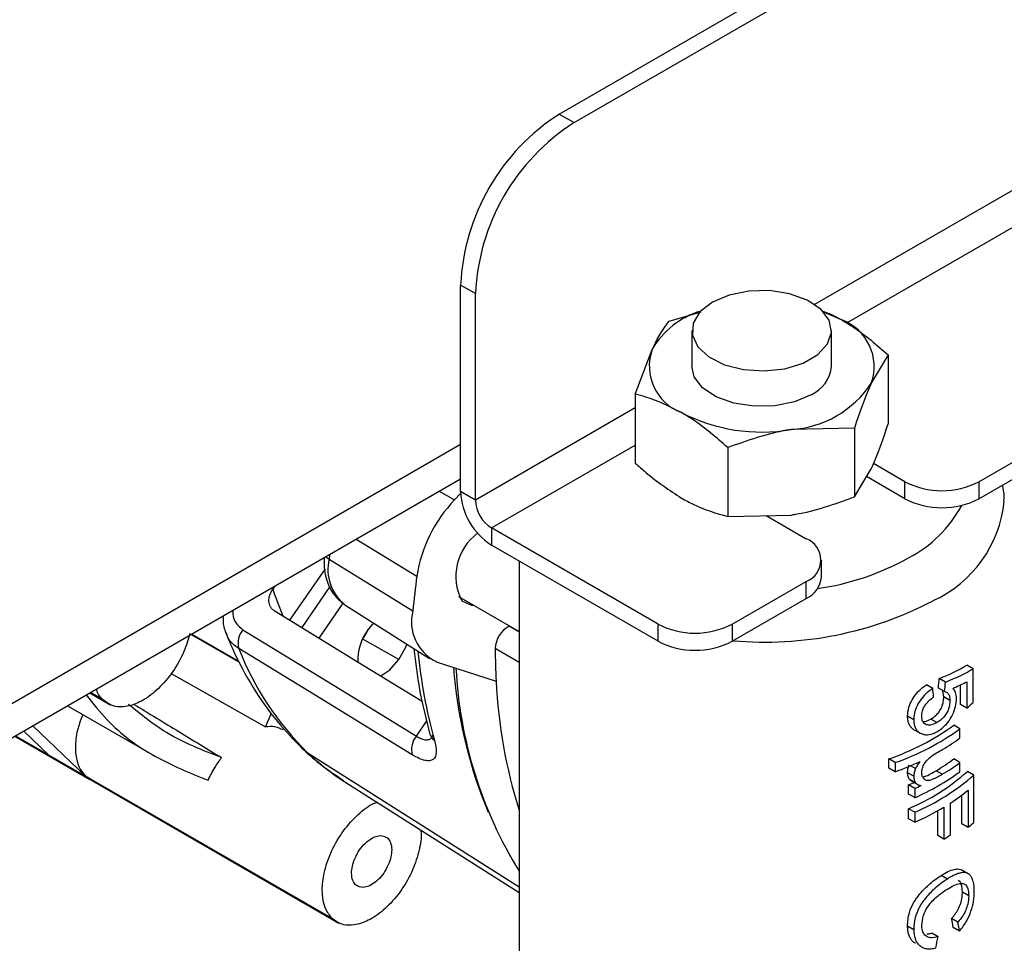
# Model space of a CAD drawing. Header units: millimetres. Extents: x 0 to 420, y 0 to 297.
# Tile 47 of 75: x 183.51 to 189.15, y 111.51 to 116.81. Entities that reach past the tile are written whole.
import ezdxf

# ---------------------------------------------------------------- set-up
doc = ezdxf.new("R2010")
doc.units = ezdxf.units.MM

msp = doc.modelspace()

# ---------------------------------------------------------------- linework, layer by layer
at = {"color": 7, "linetype": 'Continuous', "lineweight": 25}
for p, q in [((186.6047, 116.2655), (194.6526, 120.9114)), ((186.6896, 116.2165), (194.7374, 120.8624)), ((186.6047, 116.2655), (186.6896, 116.2165)), ((186.1239, 115.2367), (186.039, 115.2857)), ((186.039, 114.1017), (186.039, 115.2857)), ((186.1239, 114.0527), (186.1239, 115.2367)), ((187.2337, 115.0792), (187.4172, 115.1316)), ((188.1185, 115.1315), (188.224, 115.0856)), ((187.3644, 115.0244), (187.3644, 114.8202)), ((188.1644, 114.8202), (188.1644, 115.0244)), ((189.0089, 114.1588), (190.4732, 115.0042)), ((187.0394, 114.6607), (187.1365, 114.9173)), ((188.4894, 114.885), (188.3922, 114.7231)), ((188.4894, 114.885), (188.4894, 114.4898)), ((189.0089, 114.0609), (190.4732, 114.9062)), ((187.0394, 114.6607), (187.0394, 114.2656)), ((188.2951, 114.4664), (187.9326, 114.4578)), ((188.2951, 114.4664), (188.2951, 114.0713)), ((187.5701, 114.3543), (187.5701, 113.9592)), ((188.5846, 114.1588), (188.4046, 114.2628)), ((188.2951, 114.0713), (188.3922, 114.2332)), ((177.8533, 109.4494), (186.039, 114.175)), ((188.5846, 114.0609), (188.3649, 114.1877)), ((188.5846, 114.0609), (188.5846, 114.1588)), ((189.0089, 114.1588), (189.0089, 114.0609)), ((186.0393, 114.091), (186.0044, 114.0545)), ((186.1239, 114.0527), (186.039, 114.1017)), ((187.5701, 113.9592), (187.9326, 113.9678)), ((187.79, 113.9644), (188.0189, 113.8323)), ((187.1704, 113.3424), (186.2158, 113.8935)), ((186.2158, 113.8935), (186.2158, 113.7955)), ((187.1704, 113.2445), (186.2158, 113.7955)), ((185.2853, 113.7144), (185.7655, 113.4196)), ((186.3744, 113.704), (186.3744, 109.8312)), ((188.1068, 113.6118), (188.1068, 113.7098)), ((185.2621, 113.6599), (185.059, 113.3659)), ((187.5947, 113.3424), (188.0189, 113.5874)), ((188.0189, 113.4894), (188.0189, 113.5874)), ((184.9738, 113.56), (184.9624, 113.5434)), ((185.2902, 113.5574), (185.1285, 113.3233)), ((185.2278, 113.2626), (185.3657, 113.4622)), ((186.027, 113.5012), (186.3744, 113.3007)), ((187.5947, 113.2445), (188.0189, 113.4894)), ((185.3757, 113.4538), (185.8606, 113.1456)), ((185.54, 113.3494), (185.5076, 113.3093)), ((186.3205, 113.3318), (186.3177, 113.3306)), ((187.1704, 113.2445), (187.1704, 113.3424)), ((187.5947, 113.3424), (187.5947, 113.2445)), ((184.4952, 113.2837), (184.7742, 113.1227)), ((185.6859, 113.139), (185.4783, 113.2572)), ((185.899, 113.1275), (186.2429, 113.0158)), ((188.9756, 113.0868), (188.9394, 113.1077)), ((188.9756, 112.8931), (188.9756, 113.0868)), ((184.3798, 113.0594), (184.9217, 112.7538)), ((188.8169, 113.0109), (188.7815, 113.0313)), ((188.939, 113.0127), (188.939, 112.8619)), ((183.9145, 112.9485), (184.0314, 112.881)), ((188.7443, 112.9743), (188.7089, 112.9948)), ((188.8125, 112.9559), (188.7771, 112.9763)), ((188.8074, 112.9256), (188.8018, 112.9579)), ((188.9031, 112.8826), (188.9031, 112.9944)), ((188.8428, 112.9052), (188.8074, 112.9256)), ((183.7869, 112.8748), (184.2983, 112.5796)), ((188.939, 112.8619), (188.9031, 112.8826)), ((184.9216, 112.7538), (184.955, 112.8325)), ((188.6359, 112.7949), (188.6002, 112.8155)), ((188.7682, 112.7781), (188.7329, 112.7985)), ((183.6771, 112.5943), (183.5354, 112.7296)), ((183.8892, 112.4718), (183.5877, 112.7598)), ((188.6349, 112.7396), (188.6704, 112.7191)), ((188.9004, 112.7429), (188.8647, 112.7634)), ((188.9004, 112.6905), (188.9004, 112.7429)), ((183.4851, 112.7006), (183.9151, 112.4524)), ((183.6771, 112.5943), (183.8892, 112.4718)), ((188.4924, 112.5178), (188.4924, 112.5702)), ((188.5287, 112.5492), (188.4924, 112.5702)), ((188.9004, 112.5492), (188.8647, 112.5698)), ((188.5287, 112.4969), (188.4924, 112.5178)), ((188.5287, 112.5492), (188.5287, 112.4969)), ((188.6451, 112.5148), (188.6166, 112.5313)), ((188.7991, 112.4819), (188.7638, 112.5024)), ((188.9004, 112.4968), (188.9004, 112.5492)), ((188.9791, 112.4775), (188.9429, 112.4985)), ((183.9373, 112.4421), (183.8892, 112.4718)), ((185.3034, 111.6554), (183.8892, 112.4718)), ((183.8892, 112.4718), (183.9276, 112.447)), ((183.9271, 112.4462), (185.3413, 111.6298)), ((188.6359, 112.4708), (188.6002, 112.4914)), ((188.6475, 112.4315), (188.6118, 112.4521)), ((188.62, 112.4454), (188.6556, 112.4248)), ((188.9791, 112.2054), (188.9791, 112.4775)), ((185.3754, 112.4395), (186.3744, 111.8044)), ((188.6054, 112.3688), (188.6054, 112.4212)), ((188.6411, 112.4006), (188.6054, 112.4212)), ((188.6411, 112.4006), (188.6411, 112.3482)), ((188.9465, 112.3917), (188.9465, 112.1771)), ((188.6411, 112.3482), (188.6054, 112.3688)), ((188.9106, 112.1978), (188.9106, 112.3632)), ((186.1788, 112.3094), (186.1968, 112.2653)), ((188.6054, 112.2275), (188.6054, 112.2851)), ((188.6411, 112.2645), (188.6054, 112.2851)), ((188.7727, 112.1309), (188.7727, 112.2729)), ((188.8081, 112.2937), (188.8081, 112.1105)), ((188.847, 112.1351), (188.847, 112.3183)), ((188.6411, 112.2069), (188.6054, 112.2275)), ((188.6411, 112.2645), (188.6411, 112.2069)), ((188.9465, 112.1771), (188.9106, 112.1978)), ((188.8081, 112.1105), (188.7727, 112.1309)), ((188.9474, 111.9125), (188.9114, 111.9333)), ((188.8281, 111.8821), (188.7927, 111.9025)), ((188.9502, 111.7855), (188.9142, 111.8062)), ((188.8882, 111.6348), (188.8527, 111.6553)), ((188.6359, 111.5914), (188.6002, 111.612)), ((188.8977, 111.5841), (188.8621, 111.6047)), ((188.7745, 111.5516), (188.7392, 111.572))]:
    msp.add_line(p, q, dxfattribs=at)
at = {"color": 8, "linetype": 'Continuous', "lineweight": 25}
for p, q in [((190.7884, 116.7455), (188.0677, 115.1749)), ((188.2512, 115.0685), (190.9722, 116.6393)), ((187.0394, 114.5812), (186.1239, 114.0527)), ((186.039, 114.3712), (177.8974, 109.6711)), ((186.2158, 113.8935), (187.0394, 114.369)), ((185.9156, 114.1037), (186.0044, 114.0545)), ((185.4408, 113.8296), (185.7879, 113.6173)), ((186.3177, 113.3306), (186.3744, 113.2979)), ((184.4992, 113.286), (184.7706, 113.1294)), ((186.3744, 113.1234), (186.2371, 113.2027)), ((183.9935, 112.9066), (183.9177, 112.9503)), ((185.7855, 112.701), (185.8456, 112.7879)), ((183.489, 112.7029), (183.6771, 112.5943)), ((185.1302, 112.6318), (185.1607, 112.6079)), ((185.1607, 112.6079), (186.3744, 111.8368))]:
    msp.add_line(p, q, dxfattribs=at)
at = {"color": 7, "linetype": 'Continuous', "lineweight": 25, "flags": 128}
for points in [[(187.4815, 115.1876), (187.4107, 115.1323), (187.3714, 115.0673), (187.3669, 114.9985), (187.3978, 114.932), (187.4612, 114.8737), (187.5516, 114.8288), (187.6609, 114.8013), (187.7793, 114.7936), (187.8965, 114.8064), (188.0019, 114.8386), (188.0862, 114.8872), (188.1419, 114.9481), (188.1641, 115.0157), (188.1508, 115.0841), (188.1031, 115.1472), (188.0253, 115.1994), (187.9243, 115.236), (187.8092, 115.2538), (187.69, 115.2512), (187.5775, 115.2285), (187.4815, 115.1876)], [(188.114, 115.1366), (188.1601, 115.1179), (188.224, 115.0856)], [(188.0472, 114.6569), (187.9513, 114.6161), (187.8387, 114.5933), (187.7196, 114.5908), (187.6044, 114.6086), (187.5035, 114.6452), (187.4257, 114.6974), (187.378, 114.7605), (187.3644, 114.8202)], [(186.0463, 113.4758), (186.1008, 113.451), (186.1149, 113.4505)], [(184.9702, 113.4201), (185.4868, 113.1043), (185.8193, 112.9011)], [(184.7913, 113.3105), (185.348, 112.9691), (185.7855, 112.701)], [(185.7618, 112.5938), (185.2051, 112.9348), (184.7678, 113.2027)], [(185.6859, 113.139), (185.7244, 113.211), (185.7307, 113.2282)], [(185.5826, 113.0456), (185.6339, 113.0799), (185.6859, 113.139)]]:
    msp.add_lwpolyline(points, dxfattribs=at)
at = {"color": 8, "linetype": 'Continuous', "lineweight": 25, "flags": 128}
for points in [[(185.2879, 113.7414), (185.2877, 113.7388), (185.2853, 113.7144)], [(185.2672, 113.7294), (185.2736, 113.7229), (185.2853, 113.7144)]]:
    msp.add_lwpolyline(points, dxfattribs=at)
at = {"color": 7, "linetype": 'Continuous', "lineweight": 25}
for centre, radius, start, end in [((187.2672, 115.2298), 1.2294, 122.6055, 177.3945), ((187.3521, 115.1808), 1.2294, 122.6055, 177.3945), ((187.5536, 114.6742), 0.4828, 106.7109, 149.7554), ((188.1228, 114.8183), 0.2858, 340.539, 69.2579), ((187.406, 114.8221), 0.2858, 160.539, 249.2579), ((187.969, 114.8367), 0.196, 293.5055, 355.1744), ((187.8971, 115.0501), 0.5934, 273.4335, 326.5611), ((187.7633, 115.4411), 0.9978, 242.6428, 279.7711), ((188.7968, 114.5683), 0.4611, 242.6097, 297.3903), ((186.4228, 114.1192), 0.3842, 182.6055, 237.3945), ((186.5913, 113.4918), 0.8131, 136.2081, 171.1238), ((186.3235, 114.0618), 0.1998, 182.6055, 237.3945), ((188.7968, 114.4703), 0.4611, 242.6097, 297.3903), ((186.3174, 113.6169), 0.3057, 126.322, 207.4909), ((187.9725, 113.7098), 0.131, 290.7834, 69.2166), ((191.3468, 112.885), 5.6069, 172.4957, 174.5292), ((187.9567, 113.6268), 0.1509, 294.3747, 354.3052), ((186.0126, 113.356), 0.2551, 165.5702, 243.562), ((184.8831, 113.234), 0.1195, 140.2084, 195.162), ((185.7452, 113.1325), 0.2961, 143.3572, 181.7447), ((185.1665, 113.4725), 0.3789, 325.3653, 335.0914), ((186.3866, 113.1979), 0.1495, 117.4381, 178.1782), ((187.3825, 113.7518), 0.4611, 242.6097, 297.3903), ((187.3825, 113.6539), 0.4611, 242.6097, 297.3903), ((186.3493, 113.8204), 1.6979, 201.3327, 225.5681), ((189.9911, 113.225), 3.754, 180.3405, 183.1945), ((188.6734, 113.2954), 2.6824, 184.2799, 201.5664), ((188.4581, 113.214), 2.4488, 182.8881, 211.6897), ((189.1397, 113.149), 2.8998, 182.6329, 197.5232), ((188.3105, 113.6343), 0.9959, 309.1315, 311.8979), ((188.0364, 113.9039), 1.4095, 288.875, 305.991), ((188.0484, 113.9245), 1.4568, 289.2526, 305.7928), ((185.878, 112.6242), 0.1202, 140.3256, 194.6711), ((188.1771, 113.6694), 1.2171, 300.7726, 306.4578), ((187.953, 114.0948), 1.6985, 289.8142, 295.0629), ((188.165, 113.5084), 1.1707, 300.7601, 306.7034), ((188.132, 113.4073), 1.218, 292.872, 311.7391), ((188.1767, 113.5287), 1.2178, 300.7366, 306.4567), ((188.0974, 113.5973), 1.3623, 293.5201, 306.1154), ((188.1439, 113.4281), 1.2653, 293.136, 311.3058), ((187.9836, 113.839), 1.5482, 293.6814, 295.1862), ((187.995, 113.8591), 1.5952, 293.8894, 295.3464), ((188.2329, 113.2547), 1.1198, 303.2603, 309.589), ((188.0507, 113.5478), 1.4651, 293.764, 301.1295), ((188.3181, 112.9347), 0.9843, 309.6748, 312.1873), ((188.151, 113.193), 1.2663, 301.2601, 303.3447)]:
    msp.add_arc(centre, radius, start, end, dxfattribs=at)
at = {"color": 8, "linetype": 'Continuous', "lineweight": 25}
for centre, radius, start, end in [((188.2647, 114.372), 0.7341, 297.6888, 331.6146), ((188.4519, 114.1186), 0.7062, 294.7263, 354.1349), ((185.5372, 113.6558), 0.2587, 166.9279, 231.3509), ((187.8592, 115.0746), 1.5449, 278.3817, 298.9006), ((186.8174, 114.1691), 1.9577, 198.6367, 203.6123), ((187.783, 115.3162), 2.0766, 264.9528, 297.6688), ((188.6393, 113.4519), 2.8568, 185.3124, 195.7195), ((185.9186, 112.7274), 0.0575, 197.0898, 239.3975), ((186.1213, 113.6112), 1.3891, 226.245, 237.5187)]:
    msp.add_arc(centre, radius, start, end, dxfattribs=at)
at = {"color": 7, "linetype": 'Continuous', "lineweight": 25}
for centre, major_axis, ratio, start_param, end_param in [((187.7644, 113.5863), (1.3869, -0.2027), 0.454148, 5.599533, 5.785806), ((187.7644, 113.5863), (1.4368, -0.21), 0.454148, 5.5983, 5.777985), ((187.7644, 113.1756), (0.942, 11.9305), 0.085676, 4.702445, 4.707059), ((187.7644, 113.1756), (0.9758, 12.3597), 0.085676, 4.701373, 4.705827), ((187.7644, 113.5324), (1.4369, -0.2067), 0.456417, 5.641297, 5.731951), ((187.7644, 113.1486), (-1.0782, 11.1855), 0.085332, 4.684126, 4.688581), ((187.7644, 112.7563), (-1.127, 4.7543), 0.17114, 4.427376, 4.438335), ((187.7644, 112.7563), (-1.1675, 4.9253), 0.17114, 4.431735, 4.442309), ((187.7644, 112.184), (0.9424, 5.6629), 0.192268, 4.621123, 4.632532)]:
    msp.add_ellipse(centre, major_axis=major_axis, ratio=ratio, start_param=start_param, end_param=end_param, dxfattribs=at)
for points, knots in [([(187.1365, 114.9173), (187.1388, 114.9223), (187.1716, 114.9922), (187.2038, 115.0373), (187.2337, 115.0792)], [0, 0, 0, 0, 0.070215, 1, 1, 1, 1]), ([(188.224, 115.0856), (188.2463, 115.0721), (188.3361, 115.0178), (188.4236, 114.9419), (188.4894, 114.885)], [0, 0, 0, 0, 0.2485731, 1, 1, 1, 1]), ([(188.3922, 114.7231), (188.3899, 114.7181), (188.3571, 114.6468), (188.325, 114.5533), (188.2951, 114.4664)], [0, 0, 0, 0, 0.070215, 1, 1, 1, 1]), ([(187.3048, 114.5549), (187.2358, 114.589), (187.1459, 114.6335), (187.0595, 114.6556), (187.0394, 114.6607)], [0, 0, 0, 0, 0.767767, 1, 1, 1, 1]), ([(187.5701, 114.3543), (187.5044, 114.4113), (187.4169, 114.4871), (187.3271, 114.5414), (187.3048, 114.5549)], [0, 0, 0, 0, 0.7514269, 1, 1, 1, 1]), ([(188.3922, 114.2332), (188.3945, 114.2382), (188.4273, 114.3095), (188.4595, 114.403), (188.4894, 114.4898)], [0, 0, 0, 0, 0.070215, 1, 1, 1, 1]), ([(187.9326, 114.4578), (187.924, 114.4564), (187.8016, 114.4368), (187.6817, 114.394), (187.5701, 114.3543)], [0, 0, 0, 0, 0.070215, 1, 1, 1, 1]), ([(187.0394, 114.2656), (187.0595, 114.2475), (187.1459, 114.1697), (187.2358, 114.1105), (187.3048, 114.065)], [0, 0, 0, 0, 0.232233, 1, 1, 1, 1]), ([(189.1518, 114.0469), (189.1527, 114.056), (189.1559, 114.0867), (189.1483, 114.117), (189.1431, 114.1383)], [0, 0, 0, 0, 0.297823, 1, 1, 1, 1]), ([(187.3048, 114.065), (187.3271, 114.0527), (187.4169, 114.0033), (187.5044, 113.9781), (187.5701, 113.9592)], [0, 0, 0, 0, 0.2485731, 1, 1, 1, 1]), ([(187.9326, 113.9678), (187.9412, 113.9692), (188.0636, 113.9888), (188.1836, 114.0316), (188.2951, 114.0713)], [0, 0, 0, 0, 0.070215, 1, 1, 1, 1]), ([(185.2574, 113.7237), (185.2569, 113.7137), (185.2545, 113.6657), (185.2689, 113.5918), (185.3082, 113.509), (185.3509, 113.4737), (185.3718, 113.4564)], [0, 0, 0, 0, 0.090972, 0.435762, 0.724501, 1, 1, 1, 1]), ([(184.9702, 113.4201), (184.966, 113.4231), (184.9576, 113.4292), (184.9455, 113.4463), (184.9383, 113.4731), (184.9429, 113.5096), (184.9559, 113.5322), (184.9624, 113.5434)], [0, 0, 0, 0, 0.125152, 0.250804, 0.500132, 0.749589, 1, 1, 1, 1]), ([(184.6787, 113.3897), (184.678, 113.3773), (184.6758, 113.3404), (184.6881, 113.3072), (184.6962, 113.2851)], [0, 0, 0, 0, 0.336824, 1, 1, 1, 1]), ([(184.4873, 113.2882), (184.4776, 113.2539), (184.4563, 113.1795), (184.3923, 113.0679), (184.3103, 112.9707), (184.2227, 112.9039), (184.133, 112.8669), (184.0519, 112.8648), (184.0114, 112.8938), (183.9935, 112.9066)], [0, 0, 0, 0, 0.129115, 0.280382, 0.431649, 0.575154, 0.705279, 0.869875, 1, 1, 1, 1]), ([(184.6947, 113.291), (184.7072, 113.2603), (184.752, 113.1507), (184.8465, 112.9776), (184.9792, 112.7869), (185.0821, 112.6812), (185.1302, 112.6318)], [0, 0, 0, 0, 0.11954, 0.427373, 0.732043, 1, 1, 1, 1]), ([(185.7719, 113.2019), (185.781, 113.1228), (185.8009, 112.951), (185.8416, 112.7948), (185.8636, 112.7105)], [0, 0, 0, 0, 0.46082, 1, 1, 1, 1]), ([(183.9935, 112.9066), (183.9769, 112.9224), (183.959, 112.9394), (183.9542, 112.9692), (183.9538, 112.9712)], [0, 0, 0, 0, 0.931742, 1, 1, 1, 1]), ([(188.6002, 112.8155), (188.6014, 112.8323), (188.6036, 112.8626), (188.6244, 112.9092), (188.6523, 112.9484), (188.6823, 112.9767), (188.7014, 112.9897), (188.7089, 112.9948)], [0, 0, 0, 0, 0.255797, 0.459438, 0.662992, 0.867987, 1, 1, 1, 1]), ([(188.7443, 112.9743), (188.7273, 112.962), (188.6984, 112.941), (188.6642, 112.8959), (188.6436, 112.8531), (188.6365, 112.8188), (188.6361, 112.8003), (188.6359, 112.7949)], [0, 0, 0, 0, 0.295827, 0.502938, 0.710074, 0.915645, 1, 1, 1, 1]), ([(188.8125, 112.9559), (188.819, 112.9537), (188.8309, 112.9497), (188.8414, 112.9313), (188.8423, 112.9143), (188.8428, 112.9052)], [0, 0, 0, 0, 0.362962, 0.657284, 1, 1, 1, 1]), ([(188.8803, 112.9162), (188.88, 112.9226), (188.8791, 112.9408), (188.8714, 112.9607), (188.8623, 112.9704), (188.8588, 112.9741)], [0, 0, 0, 0, 0.2517, 0.715059, 1, 1, 1, 1]), ([(183.8939, 112.9366), (183.9328, 112.8877), (184.0453, 112.7465), (184.2771, 112.5756), (184.4871, 112.4903), (184.5921, 112.4476)], [0, 0, 0, 0, 0.209444, 0.604637, 1, 1, 1, 1]), ([(188.6814, 112.8154), (188.6821, 112.8252), (188.6833, 112.8422), (188.6943, 112.8683), (188.7114, 112.8928), (188.7308, 112.9111), (188.7443, 112.9211), (188.749, 112.9245)], [0, 0, 0, 0, 0.243634, 0.422819, 0.601826, 0.864365, 1, 1, 1, 1]), ([(188.7329, 112.7985), (188.7446, 112.8061), (188.7634, 112.8184), (188.7857, 112.8463), (188.7989, 112.8724), (188.8063, 112.9001), (188.807, 112.9166), (188.8074, 112.9256)], [0, 0, 0, 0, 0.293413, 0.470304, 0.648448, 0.807944, 1, 1, 1, 1]), ([(188.8428, 112.9052), (188.842, 112.8913), (188.8407, 112.8695), (188.8276, 112.8372), (188.8121, 112.8138), (188.7919, 112.793), (188.7766, 112.7833), (188.7682, 112.7781)], [0, 0, 0, 0, 0.288317, 0.451392, 0.614349, 0.790479, 1, 1, 1, 1]), ([(188.771, 112.7273), (188.7888, 112.7396), (188.819, 112.7604), (188.8526, 112.8104), (188.873, 112.858), (188.8798, 112.8942), (188.8802, 112.912), (188.8803, 112.9162)], [0, 0, 0, 0, 0.308389, 0.521473, 0.734663, 0.937804, 1, 1, 1, 1]), ([(184.6698, 112.5778), (184.5613, 112.6195), (184.3675, 112.694), (184.2066, 112.825), (184.1358, 112.8827)], [0, 0, 0, 0, 0.560009, 1, 1, 1, 1]), ([(184.165, 112.8844), (184.2516, 112.8318), (184.4198, 112.7296), (184.5882, 112.6274), (184.6698, 112.5778)], [0, 0, 0, 0, 0.514802, 1, 1, 1, 1]), ([(183.874, 112.8246), (183.8639, 112.7986), (183.8408, 112.7392), (183.8299, 112.6528), (183.835, 112.5728), (183.8551, 112.5116), (183.8785, 112.4843), (183.8892, 112.4718)], [0, 0, 0, 0, 0.180623, 0.412671, 0.618539, 0.826441, 1, 1, 1, 1]), ([(188.635, 112.7399), (188.6341, 112.7403), (188.6278, 112.7432), (188.6185, 112.7526), (188.6081, 112.7682), (188.6029, 112.7854), (188.6005, 112.8014), (188.6003, 112.8108), (188.6002, 112.8155)], [0, 0, 0, 0, 0.036919, 0.264755, 0.487535, 0.719118, 0.858858, 1, 1, 1, 1]), ([(188.6359, 112.7949), (188.6362, 112.7871), (188.6368, 112.7713), (188.6423, 112.7516), (188.6509, 112.7359), (188.661, 112.7252), (188.6722, 112.7176), (188.6799, 112.7147), (188.6838, 112.7132)], [0, 0, 0, 0, 0.1989541, 0.4027257, 0.5673511, 0.73692, 0.8674488, 1, 1, 1, 1]), ([(188.7682, 112.7781), (188.7557, 112.7722), (188.7349, 112.7624), (188.7079, 112.7643), (188.6904, 112.7758), (188.6824, 112.795), (188.6817, 112.8094), (188.6814, 112.8154)], [0, 0, 0, 0, 0.297478, 0.49318, 0.689987, 0.869271, 1, 1, 1, 1]), ([(188.6883, 112.7853), (188.6918, 112.7851), (188.7058, 112.7845), (188.7213, 112.7925), (188.7329, 112.7985)], [0, 0, 0, 0, 0.248372, 1, 1, 1, 1]), ([(185.0237, 112.7361), (185.0078, 112.7436), (184.9774, 112.7578), (184.9398, 112.7551), (184.9218, 112.7538)], [0, 0, 0, 0, 0.522164, 1, 1, 1, 1]), ([(188.6838, 112.7132), (188.6904, 112.7115), (188.7096, 112.7066), (188.7402, 112.7117), (188.7628, 112.7231), (188.771, 112.7273)], [0, 0, 0, 0, 0.251396, 0.727397, 1, 1, 1, 1]), ([(185.8893, 112.6779), (185.8946, 112.6528), (185.9053, 112.6027), (185.8891, 112.5683), (185.8625, 112.5581), (185.8351, 112.5601), (185.8015, 112.5712), (185.775, 112.5863), (185.7618, 112.5938)], [0, 0, 0, 0, 0.249587, 0.498763, 0.623505, 0.749038, 0.873824, 1, 1, 1, 1]), ([(185.1302, 112.6318), (185.1623, 112.6022), (185.2368, 112.5333), (185.321, 112.4783), (185.3689, 112.447)], [0, 0, 0, 0, 0.430625, 1, 1, 1, 1]), ([(188.6814, 112.4916), (188.6822, 112.4999), (188.6836, 112.5167), (188.6957, 112.5427), (188.7123, 112.565), (188.748, 112.5954), (188.7771, 112.6113), (188.7998, 112.6237)], [0, 0, 0, 0, 0.141325, 0.284207, 0.409881, 0.537969, 1, 1, 1, 1]), ([(184.5921, 112.4476), (184.6046, 112.4731), (184.6272, 112.5187), (184.6568, 112.5597), (184.6698, 112.5778)], [0, 0, 0, 0, 0.5573115, 1, 1, 1, 1]), ([(188.6725, 112.5562), (188.6699, 112.5529), (188.6648, 112.5464), (188.6548, 112.533), (188.649, 112.5221), (188.6451, 112.5148)], [0, 0, 0, 0, 0.250528, 0.501228, 1, 1, 1, 1]), ([(188.6002, 112.4914), (188.6003, 112.4949), (188.6005, 112.5019), (188.6027, 112.5166), (188.6068, 112.5279), (188.6095, 112.5354)], [0, 0, 0, 0, 0.251163, 0.502853, 1, 1, 1, 1]), ([(188.6451, 112.5148), (188.6437, 112.5111), (188.6407, 112.5035), (188.6369, 112.4885), (188.6363, 112.4778), (188.6359, 112.4708)], [0, 0, 0, 0, 0.251142, 0.502871, 1, 1, 1, 1]), ([(188.6868, 112.4681), (188.6909, 112.4686), (188.7055, 112.4705), (188.7321, 112.4846), (188.7532, 112.4964), (188.7638, 112.5024)], [0, 0, 0, 0, 0.15877, 0.57747, 1, 1, 1, 1]), ([(188.6118, 112.4521), (188.61, 112.4546), (188.6062, 112.4598), (188.6014, 112.4725), (188.6007, 112.4839), (188.6002, 112.4914)], [0, 0, 0, 0, 0.251471, 0.503732, 1, 1, 1, 1]), ([(188.6201, 112.4455), (188.6195, 112.4458), (188.6163, 112.4474), (188.6138, 112.45), (188.6118, 112.4521)], [0, 0, 0, 0, 0.192595, 1, 1, 1, 1]), ([(188.6359, 112.4708), (188.6361, 112.4669), (188.6363, 112.4592), (188.639, 112.445), (188.6441, 112.4369), (188.6475, 112.4315)], [0, 0, 0, 0, 0.251545, 0.503719, 1, 1, 1, 1]), ([(188.7991, 112.4819), (188.7803, 112.4711), (188.7543, 112.4561), (188.7191, 112.4443), (188.7003, 112.4492), (188.6871, 112.4624), (188.6819, 112.4778), (188.6815, 112.4887), (188.6814, 112.4916)], [0, 0, 0, 0, 0.383145, 0.52993, 0.679172, 0.805178, 0.948408, 1, 1, 1, 1]), ([(188.6475, 112.4315), (188.6485, 112.4305), (188.6505, 112.4285), (188.6538, 112.4258), (188.6575, 112.4237), (188.6626, 112.4214), (188.6694, 112.4191), (188.6751, 112.418), (188.6779, 112.4175)], [0, 0, 0, 0, 0.125117, 0.250599, 0.375818, 0.501587, 0.749971, 1, 1, 1, 1]), ([(185.3034, 111.6554), (185.2891, 111.6734), (185.2567, 111.714), (185.2419, 111.8078), (185.2542, 111.9187), (185.2918, 112.0329), (185.356, 112.1483), (185.4384, 112.244), (185.5102, 112.303), (185.5499, 112.3179), (185.5605, 112.3218)], [0, 0, 0, 0, 0.121997, 0.276312, 0.398309, 0.53285, 0.674669, 0.816487, 0.951028, 1, 1, 1, 1]), ([(185.8091, 112.1637), (185.8103, 112.1581), (185.8169, 112.1253), (185.8026, 112.0447), (185.7673, 111.9321), (185.7025, 111.8167), (185.6202, 111.7195), (185.5326, 111.6528), (185.4429, 111.6158), (185.3618, 111.6136), (185.3213, 111.6426), (185.3034, 111.6554)], [0, 0, 0, 0, 0.023345, 0.134385, 0.256843, 0.385924, 0.515006, 0.637463, 0.748504, 0.88896, 1, 1, 1, 1]), ([(185.4375, 111.8496), (185.4317, 111.8568), (185.4186, 111.8734), (185.4125, 111.9115), (185.4176, 111.9565), (185.4328, 112.003), (185.4589, 112.0496), (185.4924, 112.0892), (185.528, 112.1163), (185.5644, 112.1313), (185.5974, 112.1322), (185.6138, 112.1204), (185.6211, 112.1152)], [0, 0, 0, 0, 0.090412, 0.204776, 0.295189, 0.394898, 0.5, 0.605102, 0.704811, 0.795224, 0.909588, 1, 1, 1, 1]), ([(185.6211, 112.1152), (185.6269, 112.1079), (185.6401, 112.0914), (185.6461, 112.0533), (185.641, 112.0083), (185.6258, 111.9618), (185.5997, 111.9151), (185.5662, 111.8756), (185.5307, 111.8485), (185.4942, 111.8335), (185.4612, 111.8326), (185.4448, 111.8444), (185.4375, 111.8496)], [0, 0, 0, 0, 0.090412, 0.204776, 0.295189, 0.394898, 0.5, 0.605102, 0.704811, 0.795224, 0.909588, 1, 1, 1, 1]), ([(188.7927, 111.9025), (188.8057, 111.9103), (188.832, 111.9261), (188.8635, 111.9377), (188.8873, 111.9402), (188.902, 111.9386), (188.9089, 111.934), (188.911, 111.9325)], [0, 0, 0, 0, 0.281246, 0.57149, 0.744357, 0.921514, 1, 1, 1, 1]), ([(188.6002, 111.612), (188.6007, 111.6246), (188.6015, 111.6501), (188.6107, 111.6953), (188.6329, 111.7467), (188.6659, 111.7927), (188.6992, 111.8283), (188.7299, 111.8564), (188.7615, 111.8818), (188.7823, 111.8956), (188.7927, 111.9025)], [0, 0, 0, 0, 0.115419, 0.233497, 0.390432, 0.547253, 0.656365, 0.768565, 0.883239, 1, 1, 1, 1]), ([(188.8281, 111.8821), (188.8021, 111.8638), (188.7584, 111.8329), (188.7005, 111.7727), (188.6625, 111.7155), (188.6391, 111.6533), (188.637, 111.6135), (188.6359, 111.5914)], [0, 0, 0, 0, 0.284838, 0.480347, 0.639858, 0.799731, 1, 1, 1, 1]), ([(188.9826, 111.8111), (188.9822, 111.8238), (188.9813, 111.8496), (188.974, 111.8777), (188.9639, 111.8979), (188.952, 111.9108), (188.937, 111.9178), (188.9195, 111.9197), (188.8997, 111.9167), (188.8777, 111.9092), (188.8538, 111.8978), (188.8367, 111.8874), (188.8281, 111.8821)], [0, 0, 0, 0, 0.123972, 0.252597, 0.342441, 0.434667, 0.52465, 0.617308, 0.708431, 0.801462, 0.900026, 1, 1, 1, 1]), ([(188.6814, 111.6176), (188.6833, 111.6356), (188.6869, 111.6692), (188.7114, 111.7196), (188.7488, 111.765), (188.7893, 111.7988), (188.8172, 111.8173), (188.8283, 111.8246)], [0, 0, 0, 0, 0.217082, 0.40673, 0.570977, 0.829835, 1, 1, 1, 1]), ([(188.8283, 111.8246), (188.8536, 111.8391), (188.8892, 111.8596), (188.9248, 111.8565), (188.942, 111.8403), (188.9494, 111.8139), (188.95, 111.7936), (188.9502, 111.7855)], [0, 0, 0, 0, 0.400522, 0.564911, 0.729441, 0.892033, 1, 1, 1, 1]), ([(188.9142, 111.8062), (188.9131, 111.8224), (188.9111, 111.85), (188.8999, 111.8697), (188.8914, 111.872), (188.89, 111.8724)], [0, 0, 0, 0, 0.539254, 0.923821, 1, 1, 1, 1]), ([(188.8527, 111.6553), (188.8662, 111.6721), (188.8868, 111.6978), (188.9055, 111.743), (188.9132, 111.7771), (188.9139, 111.7968), (188.9142, 111.8062)], [0, 0, 0, 0, 0.3934279, 0.6020572, 0.8106623, 1, 1, 1, 1]), ([(188.9502, 111.7855), (188.9493, 111.7698), (188.9478, 111.7436), (188.9341, 111.7028), (188.9148, 111.6668), (188.898, 111.6466), (188.8882, 111.6348)], [0, 0, 0, 0, 0.306795, 0.511628, 0.715835, 1, 1, 1, 1]), ([(188.8977, 111.5841), (188.9123, 111.6025), (188.9384, 111.6353), (188.9649, 111.6967), (188.9803, 111.7567), (188.9818, 111.7925), (188.9826, 111.8111)], [0, 0, 0, 0, 0.291492, 0.520846, 0.750429, 1, 1, 1, 1]), ([(188.645, 111.5138), (188.6436, 111.5145), (188.6359, 111.518), (188.6249, 111.5291), (188.6125, 111.5467), (188.6051, 111.5674), (188.6009, 111.5894), (188.6005, 111.6044), (188.6002, 111.612)], [0, 0, 0, 0, 0.045813, 0.249603, 0.44741, 0.651117, 0.824309, 1, 1, 1, 1]), ([(188.7745, 111.5516), (188.7595, 111.548), (188.734, 111.5419), (188.7036, 111.5541), (188.6862, 111.5776), (188.6817, 111.6017), (188.6815, 111.6155), (188.6814, 111.6176)], [0, 0, 0, 0, 0.311982, 0.530996, 0.750648, 0.961045, 1, 1, 1, 1]), ([(188.6359, 111.5914), (188.6363, 111.5813), (188.6372, 111.5609), (188.6441, 111.5352), (188.6553, 111.5149), (188.6691, 111.4997), (188.6862, 111.4888), (188.7076, 111.4823), (188.7335, 111.481), (188.7529, 111.4853), (188.7628, 111.4874)], [0, 0, 0, 0, 0.131744, 0.266561, 0.375639, 0.487863, 0.596899, 0.709053, 0.852515, 1, 1, 1, 1]), ([(188.7102, 111.5681), (188.7174, 111.5681), (188.7269, 111.5681), (188.7369, 111.5713), (188.7392, 111.572)], [0, 0, 0, 0, 0.767125, 1, 1, 1, 1])]:
    msp.add_open_spline(points, degree=3, knots=knots, dxfattribs=at)
at = {"color": 8, "linetype": 'Continuous', "lineweight": 25}
for points, knots in [([(184.7346, 113.4219), (184.7338, 113.4148), (184.7309, 113.3871), (184.75, 113.3451), (184.7775, 113.322), (184.7913, 113.3105)], [0, 0, 0, 0, 0.1468244, 0.5732952, 1, 1, 1, 1]), ([(184.7678, 113.2027), (184.7423, 113.2208), (184.7094, 113.2443), (184.7003, 113.2834), (184.6983, 113.2922)], [0, 0, 0, 0, 0.7733993, 1, 1, 1, 1]), ([(185.7855, 112.701), (185.7943, 112.6959), (185.8119, 112.6858), (185.8355, 112.6792), (185.8554, 112.68), (185.8722, 112.6867), (185.8772, 112.7003), (185.8797, 112.707)], [0, 0, 0, 0, 0.195815, 0.392856, 0.592758, 0.797087, 1, 1, 1, 1])]:
    msp.add_open_spline(points, degree=3, knots=knots, dxfattribs=at)

doc.saveas('drawing.dxf')
